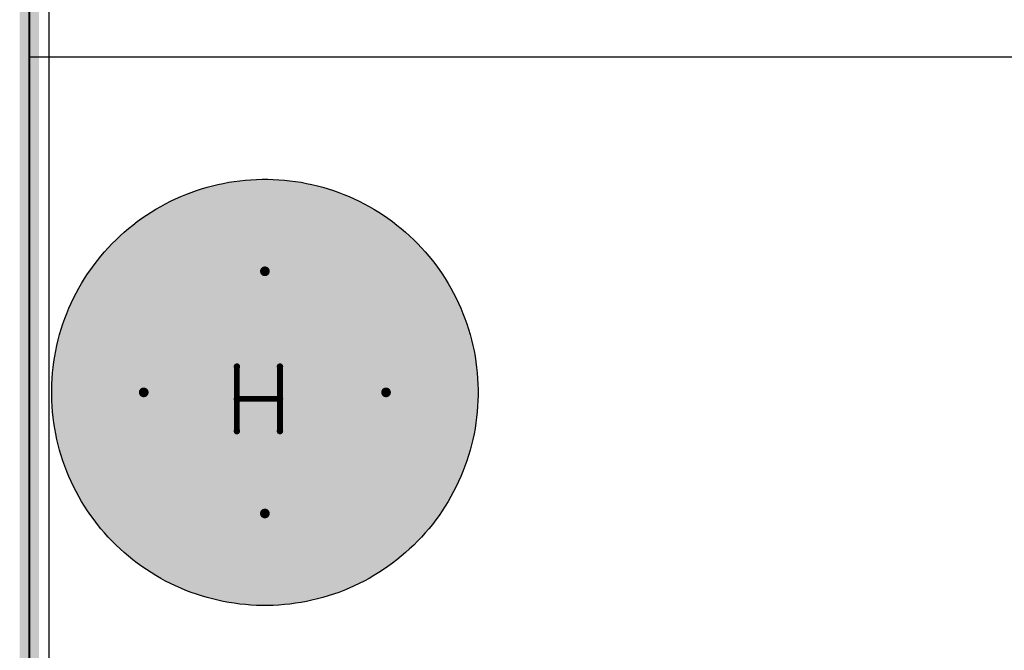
# Model space of a CAD drawing. Extents: x -2.2 to 8.3, y -2.9 to 5.2.
# Tile 48 of 205: x -0.005 to 0.503, y 2.492 to 2.817. Entities that reach past the tile are written whole.
import ezdxf

# ---------------------------------------------------------------- set-up
doc = ezdxf.new("R2010")
doc.units = 0
doc.layers.get('0').update_dxf_attribs({"linetype": 'CONTINUOUS'})
for name, color, linetype in [('acc-ni-360-20-in-a_board_dimension', 6, 'CONTINUOUS'), ('acc-ni-360-20-in-a_copper_signal_bot', 5, 'CONTINUOUS'), ('acc-ni-360-20-in-a_copper_signal_top', 1, 'CONTINUOUS'), ('acc-ni-360-20-in-a_drawing_1', 1, 'CONTINUOUS'), ('acc-ni-360-20-in-a_drillmap_1', 1, 'CONTINUOUS'), ('acc-ni-360-20-in-a_profile', 1, 'CONTINUOUS'), ('acc-ni-360-20-in-a_pth_drill', 1, 'CONTINUOUS'), ('acc-ni-360-20-in-a_soldermask_bot', 1, 'CONTINUOUS'), ('acc-ni-360-20-in-a_soldermask_top', 1, 'CONTINUOUS')]:
    doc.layers.add(name, color=color, linetype=linetype)

# ---------------------------------------------------------------- blocks, each defined once
blk = doc.blocks.new('D15')
at = {"const_width": 0.0725}
blk.add_lwpolyline([(-0.03625, 0, 1), (0.03625, 0, 1)], format="xyb", close=True, dxfattribs=at)
blk = doc.blocks.new('D20')
at = {"const_width": 0.11}
blk.add_lwpolyline([(-0.055, 0, 1), (0.055, 0, 1)], format="xyb", close=True, dxfattribs=at)
blk = doc.blocks.new('D36')
at = {"const_width": 0.0625}
blk.add_lwpolyline([(-0.03125, 0, 1), (0.03125, 0, 1)], format="xyb", close=True, dxfattribs=at)
blk = doc.blocks.new('D40')
at = {"const_width": 0.001667}
blk.add_lwpolyline([(-0.000833, 0, 1), (0.000833, 0, 1)], format="xyb", close=True, dxfattribs=at)
blk = doc.blocks.new('D42')
at = {"const_width": 0.0025}
blk.add_lwpolyline([(-0.00125, 0, 1), (0.00125, 0, 1)], format="xyb", close=True, dxfattribs=at)

msp = doc.modelspace()

# ---------------------------------------------------------------- linework, layer by layer
at = {"layer": 'acc-ni-360-20-in-a_board_dimension', "color": 6, "const_width": 0.01}
msp.add_lwpolyline([(0, 0), (0, 3.25)], dxfattribs=at)
at = {"layer": 'acc-ni-360-20-in-a_copper_signal_bot', "color": 5}
msp.add_lwpolyline([(1.489805, 0.010195), (0.010195, 0.010195), (0.010195, 3.239805), (1.489805, 3.239805), (1.489805, 0.010195)], dxfattribs=at)
at = {"layer": 'acc-ni-360-20-in-a_copper_signal_top', "color": 1}
msp.add_lwpolyline([(0.125819, 2.734925), (0.128695, 2.734774), (0.131566, 2.734548), (0.13443, 2.734247), (0.137286, 2.733871), (0.14013, 2.73342), (0.142962, 2.732896), (0.145779, 2.732297), (0.148579, 2.731624), (0.151361, 2.730879), (0.154122, 2.730061), (0.156861, 2.729171), (0.159576, 2.72821), (0.162265, 2.727178), (0.164925, 2.726076), (0.167556, 2.724904), (0.170156, 2.723664), (0.172722, 2.722357), (0.175253, 2.720983), (0.177747, 2.719543), (0.180203, 2.718038), (0.182618, 2.716469), (0.184991, 2.714838), (0.187321, 2.713145), (0.189606, 2.711392), (0.191844, 2.70958), (0.194034, 2.707709), (0.196174, 2.705782), (0.198263, 2.7038), (0.2003, 2.701764), (0.202282, 2.699674), (0.204209, 2.697534), (0.20608, 2.695344), (0.207892, 2.693106), (0.209645, 2.690821), (0.211338, 2.688491), (0.212969, 2.686118), (0.214538, 2.683703), (0.216043, 2.681247), (0.217483, 2.678753), (0.218857, 2.676222), (0.220164, 2.673656), (0.221404, 2.671057), (0.222576, 2.668425), (0.223678, 2.665765), (0.22471, 2.663076), (0.225671, 2.660361), (0.226561, 2.657622), (0.227379, 2.654861), (0.228125, 2.652079), (0.228797, 2.649279), (0.229396, 2.646462), (0.22992, 2.64363), (0.230371, 2.640785), (0.230747, 2.63793), (0.231048, 2.635066), (0.231274, 2.632195), (0.231425, 2.629319), (0.2315, 2.62644), (0.2315, 2.625), (0.2315, 2.62356), (0.231425, 2.620681), (0.231274, 2.617805), (0.231048, 2.614934), (0.230747, 2.61207), (0.230371, 2.609214), (0.22992, 2.60637), (0.229396, 2.603538), (0.228797, 2.600721), (0.228125, 2.597921), (0.227379, 2.595139), (0.226561, 2.592378), (0.225671, 2.589639), (0.22471, 2.586924), (0.223678, 2.584235), (0.222576, 2.581574), (0.221404, 2.578943), (0.220164, 2.576344), (0.218857, 2.573778), (0.217483, 2.571247), (0.216043, 2.568753), (0.214538, 2.566297), (0.212969, 2.563882), (0.211338, 2.561508), (0.209645, 2.559179), (0.207892, 2.556894), (0.20608, 2.554656), (0.204209, 2.552466), (0.202282, 2.550325), (0.2003, 2.548236), (0.198263, 2.5462), (0.196174, 2.544218), (0.194034, 2.542291), (0.191844, 2.54042), (0.189606, 2.538608), (0.187321, 2.536854), (0.184991, 2.535162), (0.182618, 2.53353), (0.180203, 2.531962), (0.177747, 2.530457), (0.175253, 2.529017), (0.172722, 2.527643), (0.170156, 2.526336), (0.167556, 2.525096), (0.164925, 2.523924), (0.162265, 2.522822), (0.159576, 2.52179), (0.156861, 2.520829), (0.154122, 2.519939), (0.151361, 2.519121), (0.148579, 2.518375), (0.145779, 2.517703), (0.142962, 2.517104), (0.14013, 2.516579), (0.137286, 2.516129), (0.13443, 2.515753), (0.131566, 2.515452), (0.128695, 2.515226), (0.125819, 2.515075), (0.12294, 2.515), (0.12006, 2.515), (0.117181, 2.515075), (0.114305, 2.515226), (0.111434, 2.515452), (0.10857, 2.515753), (0.105714, 2.516129), (0.10287, 2.516579), (0.100038, 2.517104), (0.097221, 2.517703), (0.094421, 2.518375), (0.091639, 2.519121), (0.088878, 2.519939), (0.086139, 2.520829), (0.083424, 2.52179), (0.080735, 2.522822), (0.078074, 2.523924), (0.075444, 2.525096), (0.072844, 2.526336), (0.070278, 2.527643), (0.067747, 2.529017), (0.065253, 2.530457), (0.062797, 2.531962), (0.060382, 2.53353), (0.058009, 2.535162), (0.055679, 2.536854), (0.053394, 2.538608), (0.051156, 2.54042), (0.048966, 2.542291), (0.046825, 2.544218), (0.044736, 2.5462), (0.0427, 2.548236), (0.040718, 2.550325), (0.038791, 2.552466), (0.03692, 2.554656), (0.035108, 2.556894), (0.033355, 2.559179), (0.031662, 2.561508), (0.03003, 2.563882), (0.028462, 2.566297), (0.026957, 2.568753), (0.025517, 2.571247), (0.024143, 2.573778), (0.022836, 2.576344), (0.021596, 2.578943), (0.020424, 2.581574), (0.019322, 2.584235), (0.01829, 2.586924), (0.017329, 2.589639), (0.016439, 2.592378), (0.015621, 2.595139), (0.014876, 2.597921), (0.014203, 2.600721), (0.013604, 2.603538), (0.01308, 2.60637), (0.012629, 2.609214), (0.012253, 2.61207), (0.011952, 2.614934), (0.011726, 2.617805), (0.011575, 2.620681), (0.0115, 2.62356), (0.0115, 2.625), (0.0115, 2.625), (0.0115, 2.62644), (0.011575, 2.629319), (0.011726, 2.632195), (0.011952, 2.635066), (0.012253, 2.63793), (0.012629, 2.640786), (0.01308, 2.64363), (0.013604, 2.646462), (0.014203, 2.649279), (0.014876, 2.652079), (0.015621, 2.654861), (0.016439, 2.657622), (0.017329, 2.660361), (0.01829, 2.663076), (0.019322, 2.665765), (0.020424, 2.668426), (0.021596, 2.671057), (0.022836, 2.673656), (0.024143, 2.676222), (0.025517, 2.678753), (0.026957, 2.681247), (0.028462, 2.683703), (0.03003, 2.686118), (0.031662, 2.688491), (0.033355, 2.690821), (0.035108, 2.693106), (0.03692, 2.695344), (0.038791, 2.697534), (0.040718, 2.699675), (0.0427, 2.701764), (0.044736, 2.7038), (0.046825, 2.705782), (0.048966, 2.707709), (0.051156, 2.70958), (0.053394, 2.711392), (0.055679, 2.713145), (0.058009, 2.714838), (0.060382, 2.71647), (0.062797, 2.718038), (0.065253, 2.719543), (0.067747, 2.720983), (0.070278, 2.722357), (0.072844, 2.723664), (0.075444, 2.724904), (0.078074, 2.726076), (0.080735, 2.727178), (0.083424, 2.72821), (0.086139, 2.729171), (0.088878, 2.730061), (0.091639, 2.730879), (0.094421, 2.731624), (0.097221, 2.732297), (0.100038, 2.732896), (0.10287, 2.73342), (0.105714, 2.733871), (0.10857, 2.734247), (0.111434, 2.734548), (0.114305, 2.734774), (0.117181, 2.734925), (0.12006, 2.735), (0.12294, 2.735), (0.125819, 2.734925)], dxfattribs=at)
at = {"layer": 'acc-ni-360-20-in-a_drawing_1', "color": 1, "const_width": 0.003}
for points in [[(0.107059, 2.638328), (0.107059, 2.605006)], [(0.129274, 2.621667), (0.129274, 2.638328)], [(0.129274, 2.638328), (0.129274, 2.605006)], [(0.107059, 2.605006), (0.107059, 2.621667)], [(0.107059, 2.621667), (0.129274, 2.621667)]]:
    msp.add_lwpolyline(points, dxfattribs=at)
at = {"layer": 'acc-ni-360-20-in-a_drillmap_1', "color": 1, "const_width": 0.005}
for points in [[(0.1215, 2.5625), (0.1215, 2.6875)], [(0.059, 2.625), (0.184, 2.625)]]:
    msp.add_lwpolyline(points, dxfattribs=at)
at = {"layer": 'acc-ni-360-20-in-a_profile', "color": 1, "const_width": 0.001}
msp.add_lwpolyline([(0, 0), (0, 3.25)], dxfattribs=at)
at = {"layer": 'acc-ni-360-20-in-a_soldermask_bot', "color": 1}
msp.add_lwpolyline([(1.5, 0), (0, 0), (0, 3.25), (1.5, 3.25), (1.5, 0)], dxfattribs=at)
at = {"layer": 'acc-ni-360-20-in-a_soldermask_top', "color": 1}
msp.add_lwpolyline([(1.5, 0.775), (0, 0.775), (0, 1.305), (0.1715, 1.305), (0.1715, 1.445), (0, 1.445), (0, 2.79818), (0.853, 2.79818), (0.853, 2.604), (1.136, 2.604), (1.136, 2.79818), (1.5, 2.79818), (1.5, 0.775)], dxfattribs=at)

# ---------------------------------------------------------------- block references
at = {"layer": 'acc-ni-360-20-in-a_copper_signal_bot'}
msp.add_blockref('D15', (0.1215, 2.625), dxfattribs=at)
at = {"layer": 'acc-ni-360-20-in-a_copper_signal_top'}
msp.add_blockref('D15', (0.1215, 2.625), dxfattribs=at)
at = {"layer": 'acc-ni-360-20-in-a_drawing_1'}
for p in [(0.107059, 2.638328), (0.129274, 2.638328), (0.107059, 2.621667), (0.129274, 2.621667), (0.107059, 2.605006), (0.129274, 2.605006)]:
    msp.add_blockref('D40', p, dxfattribs=at)
at = {"layer": 'acc-ni-360-20-in-a_drillmap_1'}
for p in [(0.1215, 2.6875), (0.059, 2.625), (0.184, 2.625), (0.1215, 2.5625)]:
    msp.add_blockref('D42', p, dxfattribs=at)
at = {"layer": 'acc-ni-360-20-in-a_pth_drill'}
msp.add_blockref('D36', (0.1215, 2.625), dxfattribs=at)
at = {"layer": 'acc-ni-360-20-in-a_soldermask_bot'}
msp.add_blockref('D20', (0.1215, 2.625), dxfattribs=at)
at = {"layer": 'acc-ni-360-20-in-a_soldermask_top'}
msp.add_blockref('D20', (0.1215, 2.625), dxfattribs=at)

doc.saveas('drawing.dxf')
